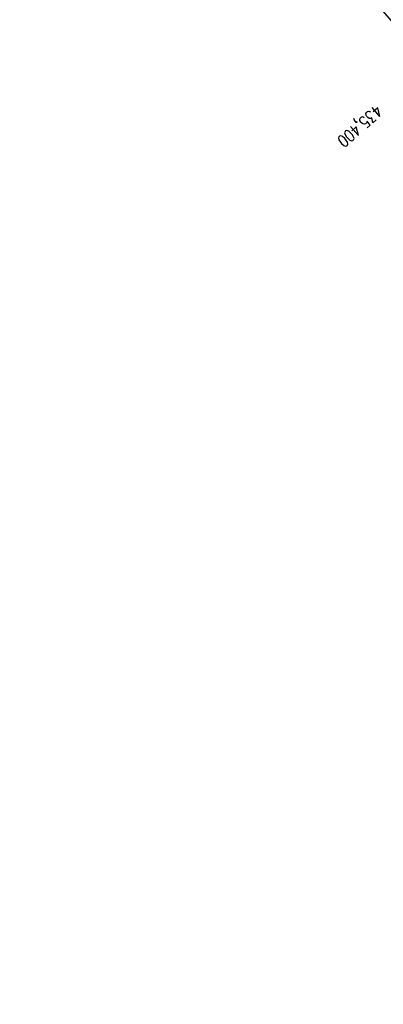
# Model space of a CAD drawing. Extents: x 454519 to 459636, y 422856 to 428936.
# Tile 30 of 82: x 457675 to 457827, y 424513 to 424926. Entities that reach past the tile are written whole.
import ezdxf

# ---------------------------------------------------------------- set-up
doc = ezdxf.new("R2010")
doc.units = 0
doc.header["$LTSCALE"] = 2
doc.header["$MEASUREMENT"] = 0
doc.linetypes.add('ACHSE', pattern=[5.5, 4, -0.5, 0.5, -0.5])
doc.linetypes.add('GESTRICHELT', pattern=[0.75, 0.5, -0.25])
for name, color, linetype in [('ACHSETOP', 1, 'ACHSE'), ('FBR', 8, 'CONTINUOUS'), ('HEKTOM', 1, 'GESTRICHELT')]:
    doc.layers.add(name, color=color, linetype=linetype)
doc.styles.add('ROMANS', font='romans.shx', dxfattribs={"width": 0.8})

msp = doc.modelspace()

# ---------------------------------------------------------------- linework, layer by layer
at = {"layer": 'ACHSETOP', "flags": 128}
msp.add_lwpolyline([(457915.72, 424851.29, -0.000006), (457913.58, 424853.81, -0.000044), (457913.3, 424854.14), (457897.16, 424873.22, 0.000004), (457889.08, 424882.77, -0.000008), (457881.01, 424892.31, -0.000002), (457872.61, 424902.22, -0.000003), (457864.86, 424911.39), (457848.71, 424930.47, 0.000027), (457843.58, 424936.54, -0.000013), (457838.45, 424942.6, -0.000828), (457837.34, 424943.91, -0.000193), (457832.58, 424949.58, -0.002836), (457826.36, 424957.07, -0.00181), (457816.73, 424968.91, -0.002663), (457809.62, 424977.8, -0.002228), (457801.22, 424988.52, -0.002227), (457793.59, 424998.45, -0.002235), (457786.07, 425008.4, -0.002237), (457778.64, 425018.43, -0.002229), (457771.27, 425028.55, -0.002228), (457764.01, 425038.74, -0.002231), (457756.84, 425048.97, -0.002238), (457749.71, 425059.34, -0.00227), (457742.78, 425069.63, -0.002201), (457734.87, 425081.59, -0.002958), (457729.08, 425090.55, -0.001376), (457721.3, 425102.82, -0.002197), (457716.48, 425110.54, -0.000018), (457715.87, 425111.53, 0.000102), (457715.76, 425111.71, 0.000005), (457709.19, 425122.34, -0.000006), (457702.61, 425132.97), (457689.46, 425154.23), (457676.31, 425175.49), (457663.16, 425196.75, -0.000006), (457656.58, 425207.38, 0.000006), (457650.01, 425218.01), (457636.86, 425239.28), (457623.71, 425260.54, -0.000006), (457617.13, 425271.17, 0.000006), (457610.56, 425281.8), (457597.41, 425303.06), (457584.25, 425324.32, -0.000017), (457577.68, 425334.95, 0.000017), (457571.1, 425345.59, 0.000011), (457564.53, 425356.22, -0.000007), (457557.95, 425366.85, -0.000002), (457550.82, 425378.37, -0.000002), (457544.8, 425388.11, -0.000012), (457538.23, 425398.74, 0.000002), (457531.65, 425409.37, 0.000013), (457522.15, 425424.73, 0.000036), (457518.82, 425430.11, 0.000002), (457518.5, 425430.63, 0.001494), (457513.17, 425439.19, 0.001009), (457505.21, 425451.81, 0.002111), (457499.48, 425460.77, 0.001564), (457491.66, 425472.81, 0.001564), (457484.79, 425483.24, 0.001559), (457477.84, 425493.65, 0.001562), (457470.82, 425504.02, 0.001568), (457463.77, 425514.31, 0.001567), (457456.64, 425524.56, 0.001562), (457449.44, 425534.8, 0.001556), (457442.17, 425544.98, 0.001559), (457434.85, 425555.1, 0.001564), (457427.46, 425565.18, 0.001563), (457420.01, 425575.22, 0.001565), (457412.5, 425585.2, 0.001564), (457404.92, 425595.15, 0.001562), (457397.28, 425605.05, 0.001562), (457389.58, 425614.89, 0.001563), (457381.81, 425624.71, 0.001568), (457374, 425634.44, 0.001561), (457366.14, 425644.12, 0.001554), (457358.17, 425653.79, 0.001558), (457350.15, 425663.42, 0.001564), (457342.11, 425672.95, 0.001572), (457334, 425682.43, 0.001566), (457325.8, 425691.9, 0.00156), (457317.56, 425701.31, 0.001562), (457309.26, 425710.65, 0.00156), (457300.91, 425719.93, 0.001558), (457292.49, 425729.18, 0.001564), (457284, 425738.39, 0.001569), (457275.49, 425747.51, 0.001564), (457266.01, 425757.53, 0.001926), (457258.25, 425765.62, 0.001186), (457247.56, 425776.64, 0.001887), (457240.8, 425783.52, 0.000041), (457237.45, 425786.9, 0.000316), (457237.01, 425787.34, 0.000002), (457228.45, 425795.96, 0.000003), (457223.19, 425801.26), (457205.57, 425819), (457187.95, 425836.74), (457170.34, 425854.48), (457152.72, 425872.22), (457135.11, 425889.96), (457117.49, 425907.69), (457099.87, 425925.43), (457082.26, 425943.17), (457064.64, 425960.91, 0.000014), (457055.83, 425969.78, -0.000014), (457047.03, 425978.65), (457029.41, 425996.39), (457011.79, 426014.13), (456994.18, 426031.87), (456976.56, 426049.61), (456958.95, 426067.35), (456941.33, 426085.09), (456923.71, 426102.82), (456906.1, 426120.56, 0.000014), (456897.29, 426129.43, -0.000014), (456888.48, 426138.3), (456870.86, 426156.04), (456853.25, 426173.78), (456835.63, 426191.52), (456818.02, 426209.26), (456800.4, 426227), (456782.78, 426244.74), (456765.17, 426262.47), (456747.55, 426280.21), (456729.93, 426297.95), (456712.32, 426315.69), (456694.7, 426333.43), (456677.09, 426351.17), (456659.47, 426368.91), (456641.85, 426386.65), (456624.24, 426404.39), (456606.62, 426422.13), (456589.01, 426439.87, 0.000014), (456580.2, 426448.74, -0.000014), (456571.39, 426457.6), (456553.77, 426475.34), (456536.16, 426493.08), (456518.54, 426510.82), (456500.93, 426528.56), (456483.31, 426546.3), (456465.69, 426564.04), (456448.08, 426581.78), (456430.46, 426599.52, 0.000014), (456421.65, 426608.39, -0.000014), (456412.84, 426617.26), (456395.23, 426634.99), (456383.63, 426646.67, 0.000725), (456382.56, 426647.75, 0.000156), (456377.6, 426652.72, 0.002626), (456370.69, 426659.55, 0.001668), (456359.73, 426670.21, 0.002498), (456351.52, 426678.06, 0.002083), (456341.58, 426687.4, 0.002085), (456332.39, 426695.88, 0.002089), (456323.15, 426704.28, 0.002082), (456313.84, 426712.59, 0.002074), (456304.43, 426720.86, 0.002079), (456294.95, 426729.04, 0.002087), (456285.44, 426737.12, 0.002093), (456275.86, 426745.12, 0.002088), (456266.18, 426753.06, 0.002077), (456256.46, 426760.91, 0.002077), (456246.66, 426768.68, 0.002082), (456236.8, 426776.37, 0.002086), (456226.89, 426783.97, 0.002088), (456215.98, 426792.19, 0.002513), (456206.86, 426798.93, 0.001652), (456194.46, 426807.93, 0.002613), (456186.58, 426813.55, 0.000131), (456181.19, 426817.36, 0.000661), (456180.12, 426818.11, 0.000001), (456173.12, 426823.01, -0.000002), (456166.12, 426827.92), (456145.65, 426842.27), (456125.17, 426856.61), (456104.7, 426870.96), (456084.23, 426885.31, 0.000012), (456075.03, 426891.75, -0.000012), (456065.83, 426898.2, -0.00044), (456065.72, 426898.27, -0.000024), (456063.76, 426899.66, -0.003713), (456055.72, 426905.4, -0.002427), (456043.53, 426914.34, -0.004512), (456034.85, 426920.89, -0.003471), (456023.71, 426929.59, -0.003476), (456013.96, 426937.42, -0.003478), (456004.33, 426945.38, -0.003472), (455994.81, 426953.46, -0.003468), (455985.39, 426961.7, -0.003467), (455976.09, 426970.06, -0.003474), (455966.91, 426978.53, -0.003474), (455957.86, 426987.14, -0.003467), (455948.91, 426995.88, -0.00347), (455940.09, 427004.74, -0.003474), (455931.4, 427013.72, -0.003479), (455922.83, 427022.81, -0.003475), (455914.39, 427032.04, -0.003471), (455906.07, 427041.38, -0.003476), (455897.89, 427050.82, -0.00347), (455889.85, 427060.38, -0.003463), (455881.92, 427070.06, -0.00347), (455874.13, 427079.85, -0.003479), (455866.5, 427089.73, -0.003479), (455859, 427099.71, -0.003469), (455851.62, 427109.82, -0.003465), (455844.39, 427120.03, -0.003473), (455837.31, 427130.32, -0.003478), (455830.37, 427140.71, -0.003474), (455823.57, 427151.21, -0.00347), (455816.92, 427161.79, -0.003471), (455810.42, 427172.47, -0.003472), (455804.07, 427183.23, -0.003473), (455797.87, 427194.08, -0.003473), (455791.42, 427205.75, -0.003967), (455785.92, 427216.04, -0.002976), (455778.94, 427229.57, -0.004632), (455774.58, 427238.32, -0.000579), (455770.49, 427246.77, -0.001724), (455769.13, 427249.62, -0.000007), (455765.12, 427258.07, -0.000021), (455763.79, 427260.87), (455753.08, 427283.46), (455742.37, 427306.05), (455731.66, 427328.64, -0.000016), (455726.85, 427338.77, 0.000012), (455722.05, 427348.89, 0.000505), (455721.99, 427349.02, 0.000029), (455720.94, 427351.23, 0.005761), (455716.62, 427360.03, 0.003719), (455709.66, 427373.54, 0.006688), (455704.46, 427383.16, 0.005204), (455697.47, 427395.36, 0.00521), (455691.03, 427406.07, 0.005208), (455684.38, 427416.66, 0.005212), (455677.5, 427427.1, 0.005215), (455670.41, 427437.39, 0.005208), (455663.11, 427447.52, 0.005201), (455655.59, 427457.52, 0.005205), (455647.54, 427467.76, 0.005666), (455639.94, 427477.01, 0.004763), (455630.21, 427488.37, 0.007089), (455623.49, 427495.84, 0.001658), (455615.56, 427504.36, 0.003572), (455611.84, 427508.28, 0.000012), (455608, 427512.26, -0.000027), (455606.32, 427514), (455588.97, 427532), (455571.61, 427550), (455554.26, 427567.99), (455536.91, 427585.99, 0.000014), (455528.23, 427594.99, -0.000014), (455519.55, 427603.99), (455502.2, 427621.98), (455484.85, 427639.98, 0.000002), (455479.31, 427645.72, -0.000001), (455473.77, 427651.47, -0.001156), (455472.6, 427652.69, -0.000265), (455467.53, 427658.01, -0.003963), (455460.87, 427665.1, -0.002525), (455450.56, 427676.37, -0.003728), (455442.98, 427684.88, -0.00312), (455434.07, 427695.16, -0.003121), (455425.99, 427704.71, -0.003125), (455418.05, 427714.35, -0.003131), (455410.22, 427724.09, -0.003129), (455402.51, 427733.93, -0.003124), (455394.93, 427743.86, -0.003122), (455387.47, 427753.9, -0.003123), (455380.13, 427764.03, -0.003127), (455372.93, 427774.24, -0.003128), (455365.85, 427784.53, -0.003125), (455358.9, 427794.93, -0.003121), (455351.83, 427805.8, -0.003366), (455345.4, 427815.97, -0.002883), (455337.58, 427828.68, -0.004268), (455332.42, 427837.34, -0.001081), (455326.42, 427847.67, -0.002226), (455323.54, 427852.71, -0.000009), (455321.01, 427857.17, 0.000021), (455319.97, 427859.01), (455307.64, 427880.76, -0.000002), (455301.48, 427891.64, 0.000005), (455295.32, 427902.52, 0.000005), (455289.16, 427913.39, -0.000006), (455283, 427924.27, -0.000002), (455276.84, 427935.15, -0.000002), (455270.68, 427946.02, -0.000003), (455264.52, 427956.9, 0.000003), (455258.36, 427967.77, 0.000002), (455252.2, 427978.65, 0.000002), (455246.03, 427989.53, 0.000006), (455239.87, 428000.4, -0.000005), (455233.71, 428011.28, -0.000005), (455227.55, 428022.16, 0.000005), (455221.39, 428033.03, 0.000005), (455215.23, 428043.91, -0.000005), (455209.07, 428054.78, -0.000005), (455202.91, 428065.66, 0.000005), (455196.75, 428076.54, 0.000005), (455190.59, 428087.41, -0.000006), (455184.42, 428098.29, -0.000002), (455178.26, 428109.17, -0.000002), (455172.1, 428120.04, -0.000003), (455165.94, 428130.92, 0.000003), (455159.78, 428141.79, 0.000002), (455153.62, 428152.67, 0.000002), (455147.46, 428163.55, 0.000006), (455141.3, 428174.42, -0.000005), (455135.14, 428185.3, -0.000005), (455128.98, 428196.18, 0.000005), (455122.82, 428207.05, 0.000005), (455116.66, 428217.93, -0.000009), (455110.49, 428228.8), (455098.17, 428250.56), (455091.75, 428261.89, 0.000684), (455090.33, 428264.4, 0.000218), (455085.82, 428272.29, 0.001881), (455080.96, 428280.74, 0.001202), (455073.26, 428293.91, 0.001632), (455067.33, 428303.92, 0.001421), (455060.45, 428315.38, 0.001428), (455053.96, 428326.06, 0.001428), (455047.4, 428336.7, 0.00142), (455040.79, 428347.29, 0.001417), (455034.11, 428357.87, 0.001416), (455027.36, 428368.42, 0.00142), (455020.58, 428378.89, 0.001425), (455013.72, 428389.34, 0.001425), (455006.81, 428399.76, 0.001418), (454999.84, 428410.12, 0.001415), (454992.8, 428420.47, 0.001417), (454985.7, 428430.77, 0.00142), (454978.56, 428441.01, 0.001426), (454971.36, 428451.22, 0.001423), (454964.09, 428461.4, 0.00142), (454956.76, 428471.54, 0.001422), (454949.38, 428481.62, 0.001169), (454943.26, 428489.9, 0.001416)], format="xyb", dxfattribs=at)
at = {"layer": 'ACHSETOP'}
for points in [[(458142.07, 424478.93, -0.000001), (458146.87, 424467.39, 0.000017), (458151.67, 424455.85, 0.000009), (458156.47, 424444.3, -0.000011), (458161.27, 424432.76, -0.000008), (458166.07, 424421.22, 0.000009), (458170.87, 424409.68, 0.000009)], [(458190.07, 424363.51, 0.000003), (458193.38, 424355.55, 0.000002), (458197.9, 424344.68, 0.000394)], [(458581.72, 423779.26, 0.000001), (458590.82, 423768.34)]]:
    msp.add_lwpolyline(points, format="xyb", dxfattribs=at)
at = {"layer": 'FBR', "flags": 128}
for points in [[(457176.51, 425850.98, -0.000001), (457160.29, 425867.39, -0.000176)], [(458141.72, 424475.08, -0.000002), (458149.18, 424457.16, -0.000619)]]:
    msp.add_lwpolyline(points, format="xyb", dxfattribs=at)
at = {"layer": 'FBR'}
for points in [[(457830.44, 424948.93, 0.000001), (457838.48, 424939.43, 0.000001), (457846.15, 424930.39, 0.000007), (457852.93, 424922.37, -0.000013), (457859.72, 424914.36, -0.000204), (457864.42, 424908.81, -0.000078), (457876.71, 424894.28, -0.00005), (457883.1, 424886.72, 0.000011), (457889.49, 424879.15, 0.000085), (457893.96, 424873.87, 0.000023), (457910.48, 424854.32, 0.001581), (457917.26, 424846.37, -0.001192), (457926.25, 424835.82, -0.004247), (457933.8, 424826.77, -0.003563), (457942.62, 424815.85, -0.003648), (457943.43, 424814.82, -0.000181), (457959.51, 424793.99, -0.004374), (457963, 424789.39, -0.001872), (457971.01, 424778.53)], [(457830.44, 424948.93, 0.000001), (457838.48, 424939.43, 0.000001), (457846.15, 424930.39, 0.000007), (457852.93, 424922.37, -0.000013), (457859.72, 424914.36, -0.000204), (457864.42, 424908.81, -0.000078), (457876.71, 424894.28, -0.00005), (457883.1, 424886.72, 0.000011), (457889.49, 424879.15, 0.000085), (457893.96, 424873.87, 0.000023), (457910.48, 424854.32, 0.001581), (457917.26, 424846.37, -0.001192), (457926.25, 424835.82, -0.004247), (457933.8, 424826.77, -0.003563), (457942.62, 424815.85, -0.003648), (457943.43, 424814.82, -0.000181), (457959.51, 424793.99, -0.004374), (457963, 424789.39, -0.001872), (457971.01, 424778.53)], [(457713.37, 425087.18, 0.000002), (457721.98, 425077.06, -0.000001), (457730.58, 425066.93, -0.000044)], [(457713.37, 425087.18, 0.000002), (457721.98, 425077.06, -0.000001), (457730.58, 425066.93, -0.000044)], [(457733.38, 425039.91, -0.000002), (457739.91, 425032.17, -0.000022)], [(457733.38, 425039.91, -0.000002), (457739.91, 425032.17, -0.000022)], [(457777.71, 425011.27, -0.000007), (457789.87, 424996.9, -0.00002)], [(457777.71, 425011.27, -0.000007), (457789.87, 424996.9, -0.00002)], [(457825.27, 424931.24, 0.000853), (457832, 424923.28, 0.000637), (457839.6, 424914.35, -0.000614), (457847.5, 424905.07, -0.00018), (457856.84, 424894.06, -0.000261), (457863.25, 424886.48, -0.000207), (457869.1, 424879.57, -0.000138), (457877.84, 424869.21, -0.000509), (457884.91, 424860.81, 0.000442), (457893.06, 424851.12, 0.001128), (457898.9, 424844.23, -0.000752), (457907.65, 424833.91, -0.001118), (457910.87, 424830.08, -0.000581), (457917.05, 424822.7, -0.004477), (457925.57, 424812.29, -0.003309), (457936.88, 424798.03, -0.001744), (457946.2, 424786.05, -0.003663), (457950.57, 424780.29, -0.000105), (457954.08, 424775.6, -0.000447), (457954.9, 424774.49), (457955.51, 424773.68, -0.000158), (457955.89, 424773.17, -0.000098), (457956.5, 424772.34)], [(457825.27, 424931.24, 0.000853), (457832, 424923.28, 0.000637), (457839.6, 424914.35, -0.000614), (457847.5, 424905.07, -0.00018), (457856.84, 424894.06, -0.000261), (457863.25, 424886.48, -0.000207), (457869.1, 424879.57, -0.000138), (457877.84, 424869.21, -0.000509), (457884.91, 424860.81, 0.000442), (457893.06, 424851.12, 0.001128), (457898.9, 424844.23, -0.000752), (457907.65, 424833.91, -0.001118), (457910.87, 424830.08, -0.000581), (457917.05, 424822.7, -0.004477), (457925.57, 424812.29, -0.003309), (457936.88, 424798.03, -0.001744), (457946.2, 424786.05, -0.003663), (457950.57, 424780.29, -0.000105), (457954.08, 424775.6, -0.000447), (457954.9, 424774.49), (457955.51, 424773.68, -0.000158), (457955.89, 424773.17, -0.000098), (457956.5, 424772.34)]]:
    msp.add_lwpolyline(points, format="xyb", dxfattribs=at)

# ---------------------------------------------------------------- texts
at = {"layer": 'HEKTOM', "style": 'ROMANS', "width": 0.8}
msp.add_text('435,400', height=5, rotation=221.5553, dxfattribs=at).set_placement((457824.16, 424890.31))

doc.saveas('drawing.dxf')
